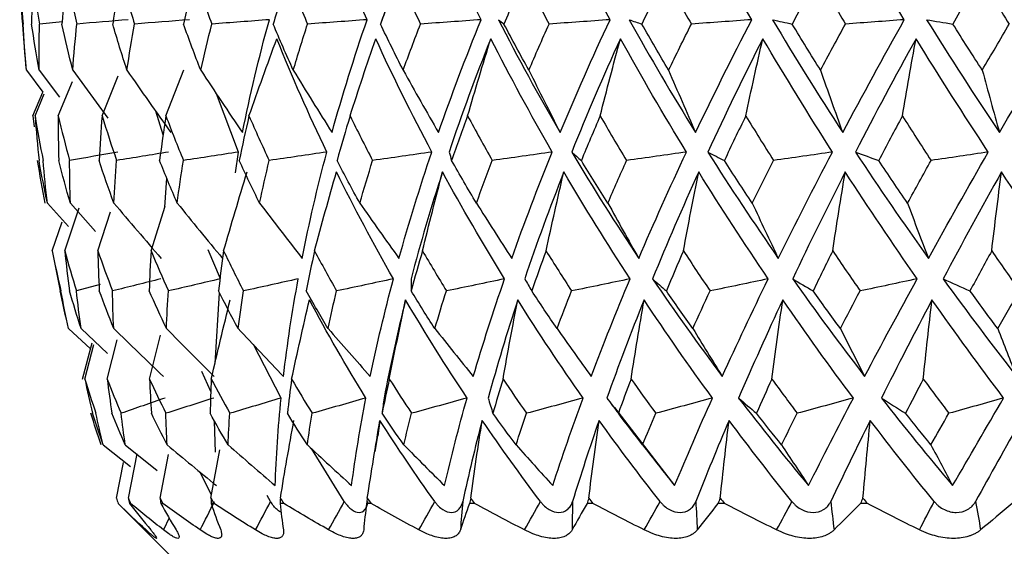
# Paper-space layout 'Notes Area' of a CAD drawing. Header units: millimetres. Extents: x -25 to 96, y -3 to 362.
# Tile 4 of 15: x -22 to -8, y 133 to 141. Entities that reach past the tile are written whole.
import ezdxf

# ---------------------------------------------------------------- set-up
doc = ezdxf.new("R2010")
doc.units = ezdxf.units.MM

psp = doc.layouts.new('Notes Area')

# ---------------------------------------------------------------- linework, layer by layer
at = {"color": 7, "linetype": 'Continuous', "lineweight": 25}
for p, q in [((-16.969, 141.491), (-17.1, 141.126)), ((-21.828, 141.157), (-22.171, 141.126)), ((-22.367, 140.44), (-22.401, 140.847)), ((-22.367, 140.44), (-22.121, 140.115)), ((-22.177, 140.44), (-21.876, 140.038)), ((-21.676, 140.44), (-21.155, 139.729)), ((-20.291, 139.761), (-20.027, 140.447)), ((-21.241, 139.761), (-21.002, 140.354)), ((-21.893, 139.761), (-21.682, 140.271)), ((-22.271, 139.761), (-22.121, 140.115)), ((-22.238, 139.761), (-22.101, 140.088)), ((-19.21, 139.224), (-19.539, 140.09)), ((-22.271, 139.761), (-22.253, 139.598)), ((-20.331, 139.48), (-20.441, 139.831)), ((-19.257, 138.914), (-19.21, 139.224)), ((-20.307, 138.405), (-20.278, 138.838)), ((-22.054, 138.467), (-21.739, 138.116)), ((-21.796, 137.755), (-21.582, 138.396)), ((-21.712, 138.467), (-21.337, 138.042)), ((-20.512, 137.755), (-20.303, 138.418)), ((-21.304, 137.755), (-21.113, 138.337)), ((-21.983, 137.755), (-21.836, 138.189)), ((-19.482, 137.34), (-19.662, 137.773)), ((-21.27, 137.257), (-21.622, 137.161)), ((-19.56, 136.084), (-19.495, 137.133)), ((-21.738, 136.604), (-21.412, 136.299)), ((-21.554, 136.604), (-21.16, 136.233)), ((-20.535, 135.852), (-20.371, 136.504)), ((-21.53, 135.852), (-21.389, 136.389)), ((-21.498, 135.852), (-21.364, 136.365)), ((-21.165, 135.852), (-21.015, 136.433)), ((-18.578, 135.57), (-18.991, 136.365)), ((-19.623, 135.668), (-19.757, 135.964)), ((-13.664, 135.477), (-13.62, 135.418)), ((-13.622, 135.427), (-12.726, 134.269)), ((-19.555, 134.765), (-19.568, 135.228)), ((-17.108, 135.237), (-17.142, 135.008)), ((-17.147, 135.009), (-17.186, 134.773)), ((-21.225, 134.875), (-20.819, 134.554)), ((-20.896, 134.875), (-20.421, 134.494)), ((-20.85, 134.083), (-20.721, 134.742)), ((-20.379, 134.083), (-20.254, 134.733)), ((-19.622, 134.083), (-19.49, 134.799)), ((-17.638, 134.033), (-18.127, 134.819)), ((-21.028, 134.083), (-20.923, 134.612)), ((-19.614, 134.126), (-19.781, 134.467)), ((-21.002, 134.003), (-20.883, 133.885)), ((-21.001, 134.003), (-21.002, 134.003)), ((-20.816, 134.003), (-20.831, 134.003)), ((-20.338, 134.003), (-20.367, 134.003)), ((-19.576, 134.003), (-19.618, 134.003)), ((-18.735, 134.033), (-18.784, 134.12)), ((-18.538, 134.003), (-18.593, 134.003)), ((-17.24, 134.003), (-17.307, 134.003)), ((-15.7, 134.003), (-15.778, 134.003)), ((-13.94, 134.003), (-14.028, 134.003)), ((-11.984, 134.003), (-12.081, 134.003)), ((-9.86, 134.003), (-9.964, 134.003)), ((-20.884, 133.884), (-20.25, 133.25))]:
    psp.add_line(p, q, dxfattribs=at)
at = {"color": 8, "linetype": 'Continuous', "lineweight": 25}
psp.add_line((-20.243, 133.788), (-20.327, 133.61), dxfattribs=at)
at = {"color": 7, "linetype": 'Continuous', "lineweight": 25}
psp.add_arc((6.5, 143.2), 29, 183.5975, 184.6573, dxfattribs=at)
for points in [[(-17.299, 141.19), (-17.557, 141.767), (-17.794, 142.345), (-18.01, 142.924)], [(-15.603, 141.19), (-15.891, 141.767), (-16.16, 142.345), (-16.411, 142.924)], [(-13.687, 141.19), (-14.002, 141.767), (-14.299, 142.345), (-14.581, 142.924)], [(-11.58, 141.19), (-11.916, 141.767), (-12.238, 142.345), (-12.546, 142.924)], [(-9.31, 141.19), (-9.663, 141.767), (-10.004, 142.345), (-10.335, 142.924)], [(-6.909, 141.19), (-7.274, 141.767), (-7.631, 142.345), (-7.979, 142.924)], [(-22.466, 141.829), (-22.453, 141.594), (-22.436, 141.36), (-22.414, 141.126)], [(-22.466, 141.829), (-22.457, 141.594), (-22.443, 141.36), (-22.425, 141.126)], [(-22.275, 141.829), (-22.284, 141.594), (-22.288, 141.36), (-22.288, 141.126)], [(-22.275, 141.829), (-22.245, 141.594), (-22.21, 141.36), (-22.171, 141.126)], [(-21.772, 141.829), (-21.798, 141.594), (-21.82, 141.36), (-21.838, 141.126)], [(-21.772, 141.829), (-21.724, 141.594), (-21.672, 141.36), (-21.616, 141.126)], [(-20.963, 141.829), (-21.007, 141.594), (-21.046, 141.36), (-21.082, 141.126)], [(-20.963, 141.829), (-20.899, 141.594), (-20.831, 141.36), (-20.758, 141.126)], [(-19.86, 141.829), (-19.921, 141.594), (-19.977, 141.36), (-20.029, 141.126)], [(-19.86, 141.829), (-19.78, 141.594), (-19.696, 141.36), (-19.609, 141.126)], [(-18.478, 141.829), (-18.555, 141.594), (-18.627, 141.36), (-18.696, 141.126)], [(-18.478, 141.829), (-18.384, 141.594), (-18.286, 141.36), (-18.185, 141.126)], [(-16.837, 141.829), (-16.928, 141.594), (-17.016, 141.36), (-17.1, 141.126)], [(-16.837, 141.829), (-16.729, 141.594), (-16.618, 141.36), (-16.505, 141.126)], [(-14.959, 141.829), (-15.064, 141.594), (-15.166, 141.36), (-15.264, 141.126)], [(-14.959, 141.829), (-14.84, 141.594), (-14.718, 141.36), (-14.593, 141.126)], [(-12.872, 141.829), (-12.988, 141.594), (-13.102, 141.36), (-13.214, 141.126)], [(-12.872, 141.829), (-12.742, 141.594), (-12.611, 141.36), (-12.477, 141.126)], [(-10.603, 141.829), (-10.731, 141.594), (-10.855, 141.36), (-10.978, 141.126)], [(-10.603, 141.829), (-10.466, 141.594), (-10.326, 141.36), (-10.185, 141.126)], [(-8.186, 141.829), (-8.322, 141.594), (-8.456, 141.36), (-8.588, 141.126)], [(-8.186, 141.829), (-8.042, 141.594), (-7.897, 141.36), (-7.751, 141.126)], [(-20.854, 141.19), (-21.108, 141.169), (-21.362, 141.147), (-21.616, 141.126)], [(-19.943, 141.19), (-20.215, 141.169), (-20.487, 141.147), (-20.758, 141.126)], [(-18.753, 141.19), (-19.039, 141.169), (-19.324, 141.147), (-19.609, 141.126)], [(-19.153, 139.513), (-19.041, 140.069), (-18.908, 140.628), (-18.753, 141.19)], [(-17.299, 141.19), (-17.595, 141.169), (-17.89, 141.147), (-18.185, 141.126)], [(-17.821, 139.513), (-17.667, 140.069), (-17.493, 140.628), (-17.299, 141.19)], [(-15.603, 141.19), (-15.904, 141.169), (-16.204, 141.147), (-16.505, 141.126)], [(-16.238, 139.513), (-16.044, 140.069), (-15.832, 140.628), (-15.603, 141.19)], [(-15.346, 141.19), (-15.058, 140.628), (-14.751, 140.069), (-14.427, 139.513)], [(-15.346, 141.19), (-15.319, 141.169), (-15.292, 141.147), (-15.264, 141.126)], [(-13.687, 141.19), (-13.989, 141.169), (-14.291, 141.147), (-14.593, 141.126)], [(-14.427, 139.513), (-14.196, 140.069), (-13.949, 140.628), (-13.687, 141.19)], [(-13.402, 141.19), (-13.088, 140.628), (-12.759, 140.069), (-12.414, 139.513)], [(-13.402, 141.19), (-13.34, 141.169), (-13.277, 141.147), (-13.214, 141.126)], [(-11.58, 141.19), (-11.879, 141.169), (-12.178, 141.147), (-12.477, 141.126)], [(-12.414, 139.513), (-12.149, 140.069), (-11.871, 140.628), (-11.58, 141.19)], [(-11.27, 141.19), (-10.935, 140.628), (-10.587, 140.069), (-10.226, 139.513)], [(-11.27, 141.19), (-11.173, 141.169), (-11.076, 141.147), (-10.978, 141.126)], [(-10.226, 139.513), (-9.931, 140.069), (-9.625, 140.628), (-9.31, 141.19)], [(-9.31, 141.19), (-9.601, 141.169), (-9.893, 141.147), (-10.185, 141.126)], [(-8.979, 141.19), (-8.629, 140.628), (-8.267, 140.069), (-7.895, 139.513)], [(-8.979, 141.19), (-8.849, 141.169), (-8.719, 141.147), (-8.588, 141.126)], [(-7.895, 139.513), (-7.574, 140.069), (-7.245, 140.628), (-6.909, 141.19)], [(-22.367, 140.44), (-22.387, 140.668), (-22.402, 140.897), (-22.414, 141.126)], [(-22.177, 140.44), (-22.218, 140.668), (-22.255, 140.897), (-22.288, 141.126)], [(-22.177, 140.44), (-22.179, 140.668), (-22.177, 140.897), (-22.171, 141.126)], [(-21.676, 140.44), (-21.734, 140.668), (-21.788, 140.897), (-21.838, 141.126)], [(-21.676, 140.44), (-21.66, 140.668), (-21.64, 140.897), (-21.616, 141.126)], [(-20.871, 140.44), (-20.945, 140.668), (-21.015, 140.897), (-21.082, 141.126)], [(-20.871, 140.44), (-20.837, 140.668), (-20.8, 140.897), (-20.758, 141.126)], [(-19.773, 140.44), (-19.862, 140.668), (-19.948, 140.897), (-20.029, 141.126)], [(-19.773, 140.44), (-19.722, 140.668), (-19.667, 140.897), (-19.609, 141.126)], [(-18.397, 140.44), (-18.5, 140.668), (-18.6, 140.897), (-18.696, 141.126)], [(-18.397, 140.44), (-18.329, 140.668), (-18.259, 140.897), (-18.185, 141.126)], [(-16.763, 140.44), (-16.878, 140.668), (-16.991, 140.897), (-17.1, 141.126)], [(-16.763, 140.44), (-16.68, 140.668), (-16.594, 140.897), (-16.505, 141.126)], [(-14.893, 140.44), (-15.02, 140.668), (-15.143, 140.897), (-15.264, 141.126)], [(-14.893, 140.44), (-14.796, 140.668), (-14.696, 140.897), (-14.593, 141.126)], [(-12.815, 140.44), (-12.95, 140.668), (-13.083, 140.897), (-13.214, 141.126)], [(-12.815, 140.44), (-12.704, 140.668), (-12.592, 140.897), (-12.477, 141.126)], [(-10.557, 140.44), (-10.699, 140.668), (-10.839, 140.897), (-10.978, 141.126)], [(-10.557, 140.44), (-10.435, 140.668), (-10.311, 140.897), (-10.185, 141.126)], [(-8.15, 140.44), (-8.298, 140.668), (-8.444, 140.897), (-8.588, 141.126)], [(-8.15, 140.44), (-8.018, 140.668), (-7.885, 140.897), (-7.751, 141.126)], [(-19.056, 139.761), (-18.921, 140.145), (-18.783, 140.527), (-18.641, 140.908)], [(-17.899, 139.224), (-18.168, 139.783), (-18.415, 140.344), (-18.641, 140.908)], [(-17.553, 139.761), (-17.429, 140.145), (-17.302, 140.527), (-17.171, 140.908)], [(-16.337, 139.224), (-16.635, 139.783), (-16.913, 140.344), (-17.171, 140.908)], [(-15.46, 140.908), (-15.686, 140.344), (-15.892, 139.783), (-16.08, 139.224)], [(-15.804, 139.761), (-15.693, 140.145), (-15.578, 140.527), (-15.46, 140.908)], [(-14.546, 139.224), (-14.868, 139.783), (-15.173, 140.344), (-15.46, 140.908)], [(-13.532, 140.908), (-13.79, 140.344), (-14.031, 139.783), (-14.256, 139.224)], [(-13.833, 139.761), (-13.736, 140.145), (-13.635, 140.527), (-13.532, 140.908)], [(-12.55, 139.224), (-12.893, 139.783), (-13.22, 140.344), (-13.532, 140.908)], [(-11.414, 140.908), (-11.701, 140.344), (-11.974, 139.783), (-12.232, 139.224)], [(-11.668, 139.761), (-11.586, 140.145), (-11.501, 140.527), (-11.414, 140.908)], [(-10.379, 139.224), (-10.736, 139.783), (-11.081, 140.344), (-11.414, 140.908)], [(-9.136, 140.908), (-9.448, 140.344), (-9.748, 139.783), (-10.036, 139.224)], [(-9.339, 139.761), (-9.273, 140.145), (-9.206, 140.527), (-9.136, 140.908)], [(-8.062, 139.224), (-8.429, 139.783), (-8.788, 140.344), (-9.136, 140.908)], [(-20.871, 140.44), (-20.656, 140.128), (-20.438, 139.82), (-20.217, 139.513)], [(-19.773, 140.44), (-19.569, 140.128), (-19.362, 139.82), (-19.153, 139.513)], [(-18.397, 140.44), (-18.207, 140.128), (-18.015, 139.82), (-17.821, 139.513)], [(-16.763, 140.44), (-16.59, 140.128), (-16.415, 139.82), (-16.238, 139.513)], [(-14.893, 140.44), (-14.74, 140.128), (-14.584, 139.82), (-14.427, 139.513)], [(-12.815, 140.44), (-12.683, 140.128), (-12.549, 139.82), (-12.414, 139.513)], [(-10.557, 140.44), (-10.448, 140.128), (-10.338, 139.82), (-10.226, 139.513)], [(-8.15, 140.44), (-8.066, 140.128), (-7.981, 139.82), (-7.895, 139.513)], [(-22.238, 139.761), (-22.202, 139.54), (-22.161, 139.319), (-22.117, 139.099)], [(-22.238, 139.761), (-22.222, 139.54), (-22.202, 139.319), (-22.178, 139.099)], [(-21.893, 139.761), (-21.895, 139.54), (-21.892, 139.319), (-21.885, 139.099)], [(-21.893, 139.761), (-21.84, 139.54), (-21.784, 139.319), (-21.723, 139.099)], [(-21.241, 139.761), (-21.26, 139.54), (-21.274, 139.319), (-21.285, 139.099)], [(-21.241, 139.761), (-21.173, 139.54), (-21.1, 139.319), (-21.024, 139.099)], [(-20.291, 139.761), (-20.326, 139.54), (-20.358, 139.319), (-20.386, 139.099)], [(-20.291, 139.761), (-20.208, 139.54), (-20.121, 139.319), (-20.03, 139.099)], [(-19.056, 139.761), (-19.108, 139.54), (-19.156, 139.319), (-19.201, 139.099)], [(-19.056, 139.761), (-18.959, 139.54), (-18.859, 139.319), (-18.755, 139.099)], [(-17.553, 139.761), (-17.621, 139.54), (-17.685, 139.319), (-17.746, 139.099)], [(-17.553, 139.761), (-17.444, 139.54), (-17.332, 139.319), (-17.217, 139.099)], [(-15.804, 139.761), (-15.886, 139.54), (-15.966, 139.319), (-16.042, 139.099)], [(-15.804, 139.761), (-15.684, 139.54), (-15.562, 139.319), (-15.437, 139.099)], [(-13.833, 139.761), (-13.929, 139.54), (-14.022, 139.319), (-14.113, 139.099)], [(-13.833, 139.761), (-13.705, 139.54), (-13.574, 139.319), (-13.44, 139.099)], [(-11.668, 139.761), (-11.776, 139.54), (-11.882, 139.319), (-11.986, 139.099)], [(-11.668, 139.761), (-11.532, 139.54), (-11.395, 139.319), (-11.255, 139.099)], [(-9.339, 139.761), (-9.458, 139.54), (-9.575, 139.319), (-9.69, 139.099)], [(-9.339, 139.761), (-9.198, 139.54), (-9.056, 139.319), (-8.912, 139.099)], [(-21.008, 139.224), (-21.246, 139.182), (-21.485, 139.14), (-21.723, 139.099)], [(-20.251, 139.224), (-20.509, 139.182), (-20.767, 139.14), (-21.024, 139.099)], [(-19.21, 139.224), (-19.484, 139.182), (-19.757, 139.14), (-20.03, 139.099)], [(-17.899, 139.224), (-18.185, 139.182), (-18.47, 139.14), (-18.755, 139.099)], [(-18.265, 137.645), (-18.162, 138.167), (-18.04, 138.693), (-17.899, 139.224)], [(-16.337, 139.224), (-16.631, 139.182), (-16.924, 139.14), (-17.217, 139.099)], [(-16.825, 137.645), (-16.679, 138.167), (-16.517, 138.693), (-16.337, 139.224)], [(-16.08, 139.224), (-16.068, 139.182), (-16.055, 139.14), (-16.042, 139.099)], [(-14.546, 139.224), (-14.843, 139.182), (-15.14, 139.14), (-15.437, 139.099)], [(-15.148, 137.645), (-14.963, 138.167), (-14.762, 138.693), (-14.546, 139.224)], [(-14.256, 139.224), (-13.939, 138.693), (-13.607, 138.167), (-13.259, 137.645)], [(-14.256, 139.224), (-14.209, 139.182), (-14.161, 139.14), (-14.113, 139.099)], [(-12.55, 139.224), (-12.847, 139.182), (-13.144, 139.14), (-13.44, 139.099)], [(-13.259, 137.645), (-13.036, 138.167), (-12.8, 138.693), (-12.55, 139.224)], [(-12.232, 139.224), (-11.896, 138.693), (-11.547, 138.167), (-11.184, 137.645)], [(-12.232, 139.224), (-12.151, 139.182), (-12.069, 139.14), (-11.986, 139.099)], [(-10.379, 139.224), (-10.671, 139.182), (-10.963, 139.14), (-11.255, 139.099)], [(-11.184, 137.645), (-10.926, 138.167), (-10.658, 138.693), (-10.379, 139.224)], [(-10.036, 139.224), (-9.686, 138.693), (-9.324, 138.167), (-8.952, 137.645)], [(-10.036, 139.224), (-9.922, 139.182), (-9.806, 139.14), (-9.69, 139.099)], [(-8.952, 137.645), (-8.663, 138.167), (-8.366, 138.693), (-8.062, 139.224)], [(-8.062, 139.224), (-8.345, 139.182), (-8.628, 139.14), (-8.912, 139.099)], [(-22.087, 138.467), (-22.128, 138.677), (-22.166, 138.888), (-22.2, 139.099)], [(-22.054, 138.467), (-22.099, 138.677), (-22.141, 138.888), (-22.178, 139.099)], [(-22.054, 138.467), (-22.079, 138.677), (-22.1, 138.888), (-22.117, 139.099)], [(-21.712, 138.467), (-21.774, 138.677), (-21.831, 138.888), (-21.885, 139.099)], [(-21.712, 138.467), (-21.72, 138.677), (-21.723, 138.888), (-21.723, 139.099)], [(-21.066, 138.467), (-21.142, 138.677), (-21.215, 138.888), (-21.285, 139.099)], [(-21.066, 138.467), (-21.055, 138.677), (-21.042, 138.888), (-21.024, 139.099)], [(-20.123, 138.467), (-20.214, 138.677), (-20.302, 138.888), (-20.386, 139.099)], [(-20.123, 138.467), (-20.096, 138.677), (-20.065, 138.888), (-20.03, 139.099)], [(-18.898, 138.467), (-19.002, 138.677), (-19.103, 138.888), (-19.201, 139.099)], [(-18.898, 138.467), (-18.854, 138.677), (-18.806, 138.888), (-18.755, 139.099)], [(-17.408, 138.467), (-17.524, 138.677), (-17.636, 138.888), (-17.746, 139.099)], [(-17.408, 138.467), (-17.347, 138.677), (-17.283, 138.888), (-17.217, 139.099)], [(-15.674, 138.467), (-15.799, 138.677), (-15.922, 138.888), (-16.042, 139.099)], [(-15.674, 138.467), (-15.597, 138.677), (-15.518, 138.888), (-15.437, 139.099)], [(-13.719, 138.467), (-13.853, 138.677), (-13.984, 138.888), (-14.113, 139.099)], [(-13.719, 138.467), (-13.628, 138.677), (-13.535, 138.888), (-13.44, 139.099)], [(-11.572, 138.467), (-11.712, 138.677), (-11.85, 138.888), (-11.986, 139.099)], [(-11.572, 138.467), (-11.468, 138.677), (-11.362, 138.888), (-11.255, 139.099)], [(-9.262, 138.467), (-9.407, 138.677), (-9.549, 138.888), (-9.69, 139.099)], [(-9.262, 138.467), (-9.146, 138.677), (-9.03, 138.888), (-8.912, 139.099)], [(-19.433, 137.755), (-19.32, 138.148), (-19.203, 138.539), (-19.083, 138.928)], [(-18.081, 137.755), (-17.976, 138.148), (-17.867, 138.539), (-17.755, 138.928)], [(-16.908, 137.34), (-17.209, 137.866), (-17.491, 138.395), (-17.755, 138.928)], [(-16.178, 138.928), (-16.351, 138.395), (-16.507, 137.866), (-16.645, 137.34)], [(-16.475, 137.755), (-16.379, 138.148), (-16.28, 138.539), (-16.178, 138.928)], [(-15.255, 137.34), (-15.58, 137.866), (-15.887, 138.395), (-16.178, 138.928)], [(-14.374, 138.928), (-14.583, 138.395), (-14.777, 137.866), (-14.955, 137.34)], [(-14.638, 137.755), (-14.553, 138.148), (-14.465, 138.539), (-14.374, 138.928)], [(-13.388, 137.34), (-13.732, 137.866), (-14.06, 138.395), (-14.374, 138.928)], [(-12.368, 138.928), (-12.61, 138.395), (-12.839, 137.866), (-13.054, 137.34)], [(-12.595, 137.755), (-12.522, 138.148), (-12.446, 138.539), (-12.368, 138.928)], [(-11.334, 137.34), (-11.691, 137.866), (-12.036, 138.395), (-12.368, 138.928)], [(-10.188, 138.928), (-10.46, 138.395), (-10.721, 137.866), (-10.97, 137.34)], [(-10.375, 137.755), (-10.315, 138.148), (-10.253, 138.539), (-10.188, 138.928)], [(-9.12, 137.34), (-9.486, 137.866), (-9.842, 138.395), (-10.188, 138.928)], [(-7.866, 138.928), (-8.164, 138.395), (-8.452, 137.866), (-8.732, 137.34)], [(-8.01, 137.755), (-7.964, 138.148), (-7.915, 138.539), (-7.866, 138.928)], [(-6.778, 137.34), (-7.148, 137.866), (-7.511, 138.395), (-7.866, 138.928)], [(-21.066, 138.467), (-20.833, 138.19), (-20.598, 137.916), (-20.36, 137.645)], [(-20.123, 138.467), (-19.901, 138.19), (-19.676, 137.916), (-19.449, 137.645)], [(-18.898, 138.467), (-18.689, 138.19), (-18.478, 137.916), (-18.265, 137.645)], [(-17.408, 138.467), (-17.216, 138.19), (-17.021, 137.916), (-16.825, 137.645)], [(-15.674, 138.467), (-15.5, 138.19), (-15.325, 137.916), (-15.148, 137.645)], [(-13.719, 138.467), (-13.567, 138.19), (-13.414, 137.916), (-13.259, 137.645)], [(-11.572, 138.467), (-11.444, 138.19), (-11.315, 137.916), (-11.184, 137.645)], [(-9.262, 138.467), (-9.16, 138.19), (-9.056, 137.916), (-8.952, 137.645)], [(-21.983, 137.755), (-21.943, 137.557), (-21.9, 137.358), (-21.854, 137.161)], [(-21.983, 137.755), (-21.946, 137.557), (-21.907, 137.358), (-21.864, 137.161)], [(-21.796, 137.755), (-21.741, 137.557), (-21.683, 137.358), (-21.622, 137.161)], [(-21.796, 137.755), (-21.776, 137.557), (-21.752, 137.358), (-21.725, 137.161)], [(-21.304, 137.755), (-21.234, 137.557), (-21.162, 137.358), (-21.086, 137.161)], [(-21.304, 137.755), (-21.3, 137.557), (-21.292, 137.358), (-21.282, 137.161)], [(-20.512, 137.755), (-20.524, 137.557), (-20.534, 137.358), (-20.54, 137.161)], [(-20.512, 137.755), (-20.429, 137.557), (-20.343, 137.358), (-20.254, 137.161)], [(-19.433, 137.755), (-19.461, 137.557), (-19.487, 137.358), (-19.509, 137.161)], [(-19.433, 137.755), (-19.338, 137.557), (-19.239, 137.358), (-19.138, 137.161)], [(-18.081, 137.755), (-18.125, 137.557), (-18.166, 137.358), (-18.205, 137.161)], [(-18.081, 137.755), (-17.974, 137.557), (-17.865, 137.358), (-17.754, 137.161)], [(-16.475, 137.755), (-16.534, 137.557), (-16.59, 137.358), (-16.645, 137.161)], [(-16.475, 137.755), (-16.359, 137.557), (-16.241, 137.358), (-16.12, 137.161)], [(-14.638, 137.755), (-14.711, 137.557), (-14.782, 137.358), (-14.851, 137.161)], [(-14.638, 137.755), (-14.514, 137.557), (-14.388, 137.358), (-14.259, 137.161)], [(-12.595, 137.755), (-12.681, 137.557), (-12.766, 137.358), (-12.849, 137.161)], [(-12.595, 137.755), (-12.465, 137.557), (-12.333, 137.358), (-12.199, 137.161)], [(-10.375, 137.755), (-10.474, 137.557), (-10.571, 137.358), (-10.666, 137.161)], [(-10.375, 137.755), (-10.241, 137.557), (-10.105, 137.358), (-9.967, 137.161)], [(-8.01, 137.755), (-8.119, 137.557), (-8.227, 137.358), (-8.334, 137.161)], [(-8.01, 137.755), (-7.873, 137.557), (-7.735, 137.358), (-7.596, 137.161)], [(-20.366, 137.34), (-20.607, 137.28), (-20.846, 137.22), (-21.086, 137.161)], [(-19.482, 137.34), (-19.739, 137.28), (-19.997, 137.22), (-20.254, 137.161)], [(-18.323, 137.34), (-18.595, 137.28), (-18.867, 137.22), (-19.138, 137.161)], [(-18.543, 135.891), (-18.487, 136.369), (-18.414, 136.852), (-18.323, 137.34)], [(-16.908, 137.34), (-17.19, 137.28), (-17.472, 137.22), (-17.754, 137.161)], [(-17.252, 135.891), (-17.153, 136.369), (-17.038, 136.852), (-16.908, 137.34)], [(-16.645, 137.34), (-16.646, 137.28), (-16.645, 137.22), (-16.645, 137.161)], [(-15.255, 137.34), (-15.543, 137.28), (-15.831, 137.22), (-16.12, 137.161)], [(-15.72, 135.891), (-15.579, 136.369), (-15.424, 136.852), (-15.255, 137.34)], [(-14.955, 137.34), (-14.921, 137.28), (-14.886, 137.22), (-14.851, 137.161)], [(-13.388, 137.34), (-13.679, 137.28), (-13.969, 137.22), (-14.259, 137.161)], [(-13.967, 135.891), (-13.786, 136.369), (-13.593, 136.852), (-13.388, 137.34)], [(-13.054, 137.34), (-12.721, 136.852), (-12.376, 136.369), (-12.018, 135.891)], [(-13.054, 137.34), (-12.986, 137.28), (-12.918, 137.22), (-12.849, 137.161)], [(-11.334, 137.34), (-11.622, 137.28), (-11.91, 137.22), (-12.199, 137.161)], [(-12.018, 135.891), (-11.8, 136.369), (-11.572, 136.852), (-11.334, 137.34)], [(-10.97, 137.34), (-10.624, 136.852), (-10.268, 136.369), (-9.9, 135.891)], [(-10.97, 137.34), (-10.87, 137.28), (-10.768, 137.22), (-10.666, 137.161)], [(-9.12, 137.34), (-9.402, 137.28), (-9.685, 137.22), (-9.967, 137.161)], [(-9.9, 135.891), (-9.648, 136.369), (-9.388, 136.852), (-9.12, 137.34)], [(-8.732, 137.34), (-8.378, 136.852), (-8.015, 136.369), (-7.643, 135.891)], [(-8.732, 137.34), (-8.6, 137.28), (-8.468, 137.22), (-8.334, 137.161)], [(-21.738, 136.604), (-21.783, 136.789), (-21.825, 136.975), (-21.864, 137.161)], [(-21.738, 136.604), (-21.78, 136.789), (-21.818, 136.975), (-21.854, 137.161)], [(-21.554, 136.604), (-21.614, 136.789), (-21.671, 136.975), (-21.725, 137.161)], [(-21.554, 136.604), (-21.579, 136.789), (-21.602, 136.975), (-21.622, 137.161)], [(-21.067, 136.604), (-21.142, 136.789), (-21.213, 136.975), (-21.282, 137.161)], [(-21.067, 136.604), (-21.076, 136.789), (-21.083, 136.975), (-21.086, 137.161)], [(-20.284, 136.604), (-20.372, 136.789), (-20.457, 136.975), (-20.54, 137.161)], [(-20.284, 136.604), (-20.277, 136.789), (-20.267, 136.975), (-20.254, 137.161)], [(-19.217, 136.604), (-19.317, 136.789), (-19.415, 136.975), (-19.509, 137.161)], [(-19.217, 136.604), (-19.193, 136.789), (-19.167, 136.975), (-19.138, 137.161)], [(-17.88, 136.604), (-17.991, 136.789), (-18.099, 136.975), (-18.205, 137.161)], [(-17.88, 136.604), (-17.84, 136.789), (-17.798, 136.975), (-17.754, 137.161)], [(-16.292, 136.604), (-16.412, 136.789), (-16.53, 136.975), (-16.645, 137.161)], [(-16.292, 136.604), (-16.236, 136.789), (-16.179, 136.975), (-16.12, 137.161)], [(-14.475, 136.604), (-14.602, 136.789), (-14.728, 136.975), (-14.851, 137.161)], [(-14.475, 136.604), (-14.405, 136.789), (-14.333, 136.975), (-14.259, 137.161)], [(-12.455, 136.604), (-12.588, 136.789), (-12.72, 136.975), (-12.849, 137.161)], [(-12.455, 136.604), (-12.371, 136.789), (-12.286, 136.975), (-12.199, 137.161)], [(-10.26, 136.604), (-10.397, 136.789), (-10.533, 136.975), (-10.666, 137.161)], [(-10.26, 136.604), (-10.164, 136.789), (-10.066, 136.975), (-9.967, 137.161)], [(-7.921, 136.604), (-8.06, 136.789), (-8.198, 136.975), (-8.334, 137.161)], [(-7.921, 136.604), (-7.813, 136.789), (-7.705, 136.975), (-7.596, 137.161)], [(-19.616, 135.852), (-19.526, 136.245), (-19.432, 136.636), (-19.335, 137.027)], [(-18.422, 135.852), (-18.337, 136.245), (-18.249, 136.636), (-18.158, 137.027)], [(-17.317, 135.57), (-17.614, 136.05), (-17.894, 136.536), (-18.158, 137.027)], [(-16.726, 137.027), (-16.849, 136.536), (-16.956, 136.05), (-17.047, 135.57)], [(-16.969, 135.852), (-16.891, 136.245), (-16.81, 136.636), (-16.726, 137.027)], [(-15.813, 135.57), (-16.133, 136.05), (-16.437, 136.536), (-16.726, 137.027)], [(-15.059, 137.027), (-15.22, 136.536), (-15.367, 136.05), (-15.499, 135.57)], [(-15.278, 135.852), (-15.208, 136.245), (-15.135, 136.636), (-15.059, 137.027)], [(-14.087, 135.57), (-14.425, 136.05), (-14.749, 136.536), (-15.059, 137.027)], [(-13.181, 137.027), (-13.378, 136.536), (-13.562, 136.05), (-13.733, 135.57)], [(-13.373, 135.852), (-13.312, 136.245), (-13.248, 136.636), (-13.181, 137.027)], [(-12.163, 135.57), (-12.515, 136.05), (-12.854, 136.536), (-13.181, 137.027)], [(-11.118, 137.027), (-11.348, 136.536), (-11.566, 136.05), (-11.774, 135.57)], [(-11.28, 135.852), (-11.228, 136.245), (-11.174, 136.636), (-11.118, 137.027)], [(-10.068, 135.57), (-10.429, 136.05), (-10.778, 136.536), (-11.118, 137.027)], [(-8.899, 137.027), (-9.158, 136.536), (-9.409, 136.05), (-9.65, 135.57)], [(-9.028, 135.852), (-8.987, 136.245), (-8.944, 136.636), (-8.899, 137.027)], [(-7.833, 135.57), (-8.196, 136.05), (-8.552, 136.536), (-8.899, 137.027)], [(-21.067, 136.604), (-20.822, 136.364), (-20.576, 136.127), (-20.328, 135.891)], [(-20.284, 136.604), (-20.049, 136.364), (-19.812, 136.126), (-19.573, 135.891)], [(-19.217, 136.604), (-18.994, 136.364), (-18.769, 136.127), (-18.543, 135.891)], [(-17.88, 136.604), (-17.672, 136.364), (-17.463, 136.126), (-17.252, 135.891)], [(-16.292, 136.604), (-16.103, 136.364), (-15.912, 136.126), (-15.72, 135.891)], [(-14.475, 136.604), (-14.307, 136.364), (-14.138, 136.126), (-13.967, 135.891)], [(-12.455, 136.604), (-12.31, 136.364), (-12.165, 136.126), (-12.018, 135.891)], [(-10.26, 136.604), (-10.141, 136.364), (-10.021, 136.127), (-9.9, 135.891)], [(-7.921, 136.604), (-7.829, 136.364), (-7.736, 136.126), (-7.643, 135.891)], [(-21.498, 135.852), (-21.446, 135.682), (-21.39, 135.513), (-21.332, 135.343)], [(-21.498, 135.852), (-21.462, 135.682), (-21.424, 135.513), (-21.383, 135.343)], [(-21.165, 135.852), (-21.099, 135.682), (-21.031, 135.513), (-20.959, 135.343)], [(-21.165, 135.852), (-21.144, 135.682), (-21.12, 135.513), (-21.094, 135.343)], [(-20.535, 135.852), (-20.456, 135.682), (-20.376, 135.513), (-20.292, 135.343)], [(-20.535, 135.852), (-20.528, 135.682), (-20.519, 135.513), (-20.508, 135.343)], [(-19.616, 135.852), (-19.624, 135.682), (-19.63, 135.513), (-19.634, 135.343)], [(-19.616, 135.852), (-19.527, 135.682), (-19.435, 135.513), (-19.341, 135.343)], [(-18.422, 135.852), (-18.445, 135.682), (-18.466, 135.513), (-18.485, 135.343)], [(-18.422, 135.852), (-18.323, 135.682), (-18.221, 135.513), (-18.117, 135.343)], [(-16.969, 135.852), (-17.007, 135.682), (-17.043, 135.513), (-17.077, 135.343)], [(-16.969, 135.852), (-16.861, 135.682), (-16.752, 135.513), (-16.639, 135.343)], [(-15.278, 135.852), (-15.33, 135.682), (-15.38, 135.513), (-15.428, 135.343)], [(-15.278, 135.852), (-15.164, 135.682), (-15.047, 135.513), (-14.928, 135.343)], [(-13.373, 135.852), (-13.438, 135.682), (-13.501, 135.513), (-13.563, 135.343)], [(-13.373, 135.852), (-13.253, 135.682), (-13.131, 135.513), (-13.007, 135.343)], [(-11.28, 135.852), (-11.357, 135.682), (-11.433, 135.513), (-11.508, 135.343)], [(-11.28, 135.852), (-11.156, 135.682), (-11.031, 135.513), (-10.904, 135.343)], [(-9.028, 135.852), (-9.117, 135.682), (-9.205, 135.513), (-9.291, 135.343)], [(-9.028, 135.852), (-8.903, 135.682), (-8.776, 135.513), (-8.647, 135.343)], [(-20.303, 135.57), (-20.522, 135.494), (-20.741, 135.418), (-20.959, 135.343)], [(-19.578, 135.57), (-19.816, 135.494), (-20.054, 135.418), (-20.292, 135.343)], [(-18.578, 135.57), (-18.832, 135.494), (-19.086, 135.418), (-19.341, 135.343)], [(-18.667, 134.269), (-18.652, 134.697), (-18.622, 135.13), (-18.578, 135.57)], [(-17.317, 135.57), (-17.584, 135.494), (-17.85, 135.418), (-18.117, 135.343)], [(-17.53, 134.269), (-17.473, 134.697), (-17.402, 135.13), (-17.317, 135.57)], [(-17.047, 135.57), (-17.058, 135.494), (-17.067, 135.418), (-17.077, 135.343)], [(-15.813, 135.57), (-16.088, 135.494), (-16.364, 135.418), (-16.639, 135.343)], [(-16.148, 134.269), (-16.049, 134.697), (-15.937, 135.13), (-15.813, 135.57)], [(-15.499, 135.57), (-15.476, 135.494), (-15.452, 135.418), (-15.428, 135.343)], [(-14.087, 135.57), (-14.367, 135.494), (-14.648, 135.418), (-14.928, 135.343)], [(-14.539, 134.269), (-14.399, 134.697), (-14.249, 135.13), (-14.087, 135.57)], [(-13.733, 135.57), (-13.677, 135.494), (-13.621, 135.418), (-13.563, 135.343)], [(-12.163, 135.57), (-12.444, 135.494), (-12.726, 135.418), (-13.007, 135.343)], [(-12.726, 134.269), (-12.548, 134.697), (-12.36, 135.13), (-12.163, 135.57)], [(-11.774, 135.57), (-11.438, 135.13), (-11.091, 134.697), (-10.734, 134.269)], [(-11.774, 135.57), (-11.686, 135.494), (-11.598, 135.418), (-11.508, 135.343)], [(-10.068, 135.57), (-10.347, 135.494), (-10.625, 135.418), (-10.904, 135.343)], [(-10.734, 134.269), (-10.52, 134.697), (-10.298, 135.13), (-10.068, 135.57)], [(-9.65, 135.57), (-9.306, 135.13), (-8.953, 134.697), (-8.592, 134.269)], [(-9.65, 135.57), (-9.531, 135.494), (-9.412, 135.418), (-9.291, 135.343)], [(-7.833, 135.57), (-8.104, 135.494), (-8.375, 135.418), (-8.647, 135.343)], [(-8.592, 134.269), (-8.344, 134.697), (-8.091, 135.13), (-7.833, 135.57)], [(-21.256, 134.875), (-21.308, 135.03), (-21.358, 135.186), (-21.406, 135.343)], [(-21.225, 134.875), (-21.28, 135.03), (-21.332, 135.186), (-21.383, 135.343)], [(-21.225, 134.875), (-21.263, 135.03), (-21.299, 135.186), (-21.332, 135.343)], [(-20.896, 134.875), (-20.964, 135.03), (-21.03, 135.186), (-21.094, 135.343)], [(-20.896, 134.875), (-20.919, 135.03), (-20.94, 135.186), (-20.959, 135.343)], [(-20.273, 134.875), (-20.353, 135.03), (-20.432, 135.186), (-20.508, 135.343)], [(-20.273, 134.875), (-20.282, 135.03), (-20.288, 135.186), (-20.292, 135.343)], [(-19.366, 134.875), (-19.458, 135.03), (-19.547, 135.186), (-19.634, 135.343)], [(-19.366, 134.875), (-19.36, 135.03), (-19.351, 135.186), (-19.341, 135.343)], [(-18.187, 134.875), (-18.289, 135.03), (-18.388, 135.186), (-18.485, 135.343)], [(-18.187, 134.875), (-18.166, 135.03), (-18.142, 135.186), (-18.117, 135.343)], [(-16.753, 134.875), (-16.863, 135.03), (-16.971, 135.186), (-17.077, 135.343)], [(-16.753, 134.875), (-16.717, 135.03), (-16.679, 135.186), (-16.639, 135.343)], [(-15.084, 134.875), (-15.2, 135.03), (-15.315, 135.186), (-15.428, 135.343)], [(-15.084, 134.875), (-15.033, 135.03), (-14.982, 135.186), (-14.928, 135.343)], [(-13.203, 134.875), (-13.324, 135.03), (-13.445, 135.186), (-13.563, 135.343)], [(-13.203, 134.875), (-13.139, 135.03), (-13.074, 135.186), (-13.007, 135.343)], [(-11.136, 134.875), (-11.261, 135.03), (-11.385, 135.186), (-11.508, 135.343)], [(-11.136, 134.875), (-11.06, 135.03), (-10.982, 135.186), (-10.904, 135.343)], [(-8.914, 134.875), (-9.04, 135.03), (-9.166, 135.186), (-9.291, 135.343)], [(-8.914, 134.875), (-8.826, 135.03), (-8.737, 135.186), (-8.647, 135.343)], [(-18.589, 134.083), (-18.525, 134.469), (-18.458, 134.853), (-18.387, 135.237)], [(-17.296, 134.083), (-17.236, 134.469), (-17.174, 134.853), (-17.108, 135.237)], [(-16.294, 134.033), (-16.577, 134.429), (-16.848, 134.831), (-17.108, 135.237)], [(-15.588, 135.237), (-15.695, 134.831), (-15.791, 134.429), (-15.877, 134.033)], [(-15.759, 134.083), (-15.705, 134.469), (-15.648, 134.853), (-15.588, 135.237)], [(-14.722, 134.033), (-15.021, 134.429), (-15.31, 134.831), (-15.588, 135.237)], [(-13.85, 135.237), (-13.991, 134.831), (-14.122, 134.429), (-14.244, 134.033)], [(-14.002, 134.083), (-13.954, 134.469), (-13.903, 134.853), (-13.85, 135.237)], [(-12.942, 134.033), (-13.254, 134.429), (-13.557, 134.831), (-13.85, 135.237)], [(-11.917, 135.237), (-12.09, 134.831), (-12.254, 134.429), (-12.411, 134.033)], [(-12.048, 134.083), (-12.006, 134.469), (-11.963, 134.853), (-11.917, 135.237)], [(-10.981, 134.033), (-11.301, 134.429), (-11.613, 134.831), (-11.917, 135.237)], [(-9.817, 135.237), (-10.019, 134.831), (-10.215, 134.429), (-10.404, 134.033)], [(-9.925, 134.083), (-9.891, 134.469), (-9.855, 134.853), (-9.817, 135.237)], [(-8.866, 134.033), (-9.19, 134.429), (-9.507, 134.831), (-9.817, 135.237)], [(-7.579, 135.237), (-7.808, 134.831), (-8.032, 134.429), (-8.251, 134.033)], [(-20.273, 134.875), (-20.031, 134.671), (-19.786, 134.469), (-19.541, 134.269)], [(-19.366, 134.875), (-19.134, 134.671), (-18.901, 134.469), (-18.667, 134.269)], [(-18.187, 134.875), (-17.97, 134.671), (-17.751, 134.469), (-17.53, 134.269)], [(-16.753, 134.875), (-16.553, 134.671), (-16.351, 134.469), (-16.148, 134.269)], [(-15.084, 134.875), (-14.903, 134.671), (-14.722, 134.469), (-14.539, 134.269)], [(-13.203, 134.875), (-13.045, 134.671), (-12.886, 134.469), (-12.726, 134.269)], [(-11.136, 134.875), (-11.003, 134.671), (-10.869, 134.469), (-10.734, 134.269)], [(-8.914, 134.875), (-8.807, 134.671), (-8.7, 134.469), (-8.592, 134.269)], [(-21.028, 134.083), (-21.019, 134.056), (-21.01, 134.03), (-21.001, 134.003)], [(-21.028, 134.083), (-21.019, 134.056), (-21.011, 134.03), (-21.002, 134.003)], [(-20.587, 133.61), (-20.728, 133.74), (-20.865, 133.871), (-21.001, 134.003)], [(-20.85, 134.083), (-20.838, 134.056), (-20.827, 134.03), (-20.816, 134.003)], [(-20.85, 134.083), (-20.844, 134.056), (-20.837, 134.03), (-20.831, 134.003)], [(-20.831, 134.003), (-20.729, 133.871), (-20.623, 133.74), (-20.515, 133.61)], [(-20.327, 133.61), (-20.493, 133.74), (-20.655, 133.871), (-20.816, 134.003)], [(-20.379, 134.083), (-20.365, 134.056), (-20.352, 134.03), (-20.338, 134.003)], [(-20.379, 134.083), (-20.375, 134.056), (-20.371, 134.03), (-20.367, 134.003)], [(-20.367, 134.003), (-20.294, 133.871), (-20.217, 133.74), (-20.138, 133.61)], [(-19.782, 133.61), (-19.97, 133.74), (-20.155, 133.871), (-20.338, 134.003)], [(-19.782, 133.61), (-19.711, 133.751), (-19.639, 133.892), (-19.568, 134.033)], [(-19.622, 134.083), (-19.606, 134.056), (-19.591, 134.03), (-19.576, 134.003)], [(-19.622, 134.083), (-19.62, 134.056), (-19.619, 134.03), (-19.618, 134.003)], [(-19.618, 134.003), (-19.574, 133.871), (-19.527, 133.74), (-19.477, 133.61)], [(-18.96, 133.61), (-19.167, 133.74), (-19.372, 133.871), (-19.576, 134.003)], [(-18.96, 133.61), (-18.884, 133.751), (-18.81, 133.892), (-18.735, 134.033)], [(-18.589, 134.083), (-18.591, 134.056), (-18.592, 134.03), (-18.593, 134.003)], [(-18.593, 134.003), (-18.58, 133.871), (-18.563, 133.74), (-18.544, 133.61)], [(-18.589, 134.083), (-18.572, 134.056), (-18.555, 134.03), (-18.538, 134.003)], [(-17.871, 133.61), (-18.095, 133.74), (-18.317, 133.871), (-18.538, 134.003)], [(-17.871, 133.61), (-17.793, 133.751), (-17.716, 133.892), (-17.638, 134.033)], [(-17.307, 134.003), (-17.324, 133.871), (-17.339, 133.74), (-17.35, 133.61)], [(-17.296, 134.083), (-17.3, 134.056), (-17.303, 134.03), (-17.307, 134.003)], [(-17.296, 134.083), (-17.277, 134.056), (-17.259, 134.03), (-17.24, 134.003)], [(-16.531, 133.61), (-16.769, 133.74), (-17.005, 133.871), (-17.24, 134.003)], [(-16.531, 133.61), (-16.452, 133.751), (-16.373, 133.892), (-16.294, 134.033)], [(-15.877, 134.033), (-15.889, 133.892), (-15.9, 133.751), (-15.912, 133.61)], [(-15.778, 134.003), (-15.826, 133.871), (-15.87, 133.74), (-15.912, 133.61)], [(-15.759, 134.083), (-15.766, 134.056), (-15.772, 134.03), (-15.778, 134.003)], [(-15.759, 134.083), (-15.74, 134.056), (-15.72, 134.03), (-15.7, 134.003)], [(-14.959, 133.61), (-15.207, 133.74), (-15.455, 133.871), (-15.7, 134.003)], [(-14.959, 133.61), (-14.88, 133.751), (-14.801, 133.892), (-14.722, 134.033)], [(-14.244, 134.033), (-14.246, 133.892), (-14.249, 133.751), (-14.251, 133.61)], [(-14.028, 134.003), (-14.105, 133.871), (-14.18, 133.74), (-14.251, 133.61)], [(-14.002, 134.083), (-14.011, 134.056), (-14.019, 134.03), (-14.028, 134.003)], [(-14.002, 134.083), (-13.981, 134.056), (-13.961, 134.03), (-13.94, 134.003)], [(-13.177, 133.61), (-13.432, 133.74), (-13.687, 133.871), (-13.94, 134.003)], [(-13.177, 133.61), (-13.099, 133.751), (-13.02, 133.892), (-12.942, 134.033)], [(-12.411, 134.033), (-12.404, 133.892), (-12.397, 133.751), (-12.39, 133.61)], [(-12.081, 134.003), (-12.187, 133.871), (-12.29, 133.74), (-12.39, 133.61)], [(-12.048, 134.083), (-12.059, 134.056), (-12.07, 134.03), (-12.081, 134.003)], [(-12.048, 134.083), (-12.027, 134.056), (-12.006, 134.03), (-11.984, 134.003)], [(-11.21, 133.61), (-11.469, 133.74), (-11.727, 133.871), (-11.984, 134.003)], [(-11.21, 133.61), (-11.134, 133.751), (-11.057, 133.892), (-10.981, 134.033)], [(-10.404, 134.033), (-10.388, 133.892), (-10.372, 133.751), (-10.355, 133.61)], [(-9.964, 134.003), (-10.097, 133.871), (-10.227, 133.74), (-10.355, 133.61)], [(-9.925, 134.083), (-9.938, 134.056), (-9.951, 134.03), (-9.964, 134.003)], [(-9.925, 134.083), (-9.903, 134.056), (-9.882, 134.03), (-9.86, 134.003)], [(-9.086, 133.61), (-9.344, 133.74), (-9.602, 133.871), (-9.86, 134.003)], [(-9.086, 133.61), (-9.013, 133.751), (-8.939, 133.892), (-8.866, 134.033)], [(-8.251, 134.033), (-8.226, 133.892), (-8.201, 133.751), (-8.175, 133.61)], [(-7.707, 134.003), (-7.865, 133.871), (-8.021, 133.74), (-8.175, 133.61)]]:
    psp.add_open_spline(points, degree=3, dxfattribs=at)
for points, knots in [([(-18.578, 133.877), (-18.582, 133.878), (-18.601, 133.881), (-18.639, 133.91), (-18.688, 133.96), (-18.719, 134.008), (-18.735, 134.033)], [0, 0, 0, 0, 0.0953156, 0.3964226, 0.6997469, 1, 1, 1, 1]), ([(-17.638, 134.033), (-17.629, 134.019), (-17.612, 133.994), (-17.575, 133.951), (-17.51, 133.892), (-17.415, 133.855), (-17.339, 133.892), (-17.306, 133.952), (-17.293, 133.994), (-17.289, 134.019), (-17.287, 134.033)], [0, 0, 0, 0, 0.068735, 0.126229, 0.251156, 0.500283, 0.7491, 0.874618, 0.931709, 1, 1, 1, 1]), ([(-16.294, 134.033), (-16.284, 134.019), (-16.266, 133.994), (-16.225, 133.951), (-16.152, 133.892), (-16.042, 133.855), (-15.949, 133.892), (-15.906, 133.952), (-15.887, 133.994), (-15.88, 134.019), (-15.877, 134.033)], [0, 0, 0, 0, 0.0687351, 0.1262294, 0.2511556, 0.5002833, 0.7491005, 0.8746175, 0.9317086, 1, 1, 1, 1]), ([(-14.722, 134.033), (-14.711, 134.019), (-14.691, 133.994), (-14.648, 133.951), (-14.567, 133.892), (-14.443, 133.855), (-14.335, 133.892), (-14.282, 133.952), (-14.257, 133.994), (-14.249, 134.019), (-14.244, 134.033)], [0, 0, 0, 0, 0.068735, 0.126229, 0.251156, 0.500283, 0.7491, 0.874618, 0.931709, 1, 1, 1, 1]), ([(-12.942, 134.033), (-12.931, 134.019), (-12.91, 133.994), (-12.864, 133.951), (-12.778, 133.892), (-12.642, 133.855), (-12.52, 133.892), (-12.457, 133.952), (-12.428, 133.994), (-12.417, 134.019), (-12.411, 134.033)], [0, 0, 0, 0, 0.068735, 0.126229, 0.251156, 0.500283, 0.7491, 0.874618, 0.931709, 1, 1, 1, 1]), ([(-10.981, 134.033), (-10.969, 134.019), (-10.948, 133.994), (-10.9, 133.951), (-10.809, 133.892), (-10.663, 133.855), (-10.529, 133.892), (-10.458, 133.952), (-10.424, 133.994), (-10.411, 134.019), (-10.404, 134.033)], [0, 0, 0, 0, 0.068735, 0.126229, 0.251156, 0.500283, 0.7491, 0.874618, 0.931709, 1, 1, 1, 1]), ([(-8.866, 134.033), (-8.854, 134.019), (-8.832, 133.994), (-8.783, 133.951), (-8.689, 133.892), (-8.535, 133.855), (-8.39, 133.892), (-8.312, 133.952), (-8.274, 133.994), (-8.259, 134.019), (-8.251, 134.033)], [0, 0, 0, 0, 0.068735, 0.126229, 0.251156, 0.500283, 0.7491, 0.874618, 0.931709, 1, 1, 1, 1]), ([(-20.515, 133.61), (-20.506, 133.599), (-20.489, 133.578), (-20.469, 133.553), (-20.454, 133.533), (-20.439, 133.51), (-20.427, 133.49), (-20.429, 133.481), (-20.446, 133.49), (-20.478, 133.514), (-20.524, 133.553), (-20.565, 133.59), (-20.587, 133.61)], [0, 0, 0, 0, 0.069164, 0.135573, 0.196509, 0.250205, 0.377022, 0.499747, 0.622613, 0.749559, 0.864328, 1, 1, 1, 1]), ([(-20.138, 133.61), (-20.131, 133.599), (-20.119, 133.578), (-20.107, 133.553), (-20.099, 133.533), (-20.093, 133.51), (-20.094, 133.49), (-20.112, 133.481), (-20.145, 133.49), (-20.192, 133.514), (-20.251, 133.553), (-20.301, 133.59), (-20.327, 133.61)], [0, 0, 0, 0, 0.069164, 0.135573, 0.196509, 0.250205, 0.377022, 0.499747, 0.622613, 0.749559, 0.864328, 1, 1, 1, 1]), ([(-19.477, 133.61), (-19.474, 133.599), (-19.466, 133.578), (-19.462, 133.553), (-19.462, 133.533), (-19.466, 133.51), (-19.48, 133.49), (-19.513, 133.481), (-19.561, 133.49), (-19.622, 133.514), (-19.695, 133.553), (-19.752, 133.59), (-19.782, 133.61)], [0, 0, 0, 0, 0.069164, 0.135573, 0.196509, 0.250205, 0.377022, 0.499747, 0.622613, 0.749559, 0.864328, 1, 1, 1, 1]), ([(-18.544, 133.61), (-18.543, 133.599), (-18.54, 133.578), (-18.544, 133.553), (-18.551, 133.533), (-18.565, 133.51), (-18.592, 133.49), (-18.64, 133.481), (-18.703, 133.49), (-18.777, 133.514), (-18.862, 133.553), (-18.925, 133.59), (-18.96, 133.61)], [0, 0, 0, 0, 0.069164, 0.135573, 0.196509, 0.250205, 0.377022, 0.499747, 0.622613, 0.749559, 0.864328, 1, 1, 1, 1]), ([(-17.35, 133.61), (-17.351, 133.599), (-17.354, 133.578), (-17.366, 133.553), (-17.38, 133.533), (-17.404, 133.51), (-17.442, 133.49), (-17.505, 133.481), (-17.582, 133.49), (-17.668, 133.514), (-17.764, 133.553), (-17.833, 133.59), (-17.871, 133.61)], [0, 0, 0, 0, 0.069164, 0.135573, 0.196509, 0.250205, 0.377022, 0.499747, 0.622613, 0.749559, 0.864328, 1, 1, 1, 1]), ([(-15.912, 133.61), (-15.916, 133.599), (-15.925, 133.578), (-15.944, 133.553), (-15.965, 133.533), (-15.998, 133.51), (-16.048, 133.49), (-16.125, 133.481), (-16.214, 133.49), (-16.311, 133.514), (-16.417, 133.553), (-16.491, 133.59), (-16.531, 133.61)], [0, 0, 0, 0, 0.069164, 0.135573, 0.196509, 0.250205, 0.377022, 0.499747, 0.622613, 0.749559, 0.864328, 1, 1, 1, 1]), ([(-14.251, 133.61), (-14.258, 133.599), (-14.271, 133.578), (-14.298, 133.553), (-14.326, 133.533), (-14.368, 133.51), (-14.429, 133.49), (-14.518, 133.481), (-14.618, 133.49), (-14.725, 133.514), (-14.839, 133.553), (-14.917, 133.59), (-14.959, 133.61)], [0, 0, 0, 0, 0.069164, 0.135573, 0.196509, 0.250205, 0.377022, 0.499747, 0.622613, 0.749559, 0.864328, 1, 1, 1, 1]), ([(-12.39, 133.61), (-12.4, 133.599), (-12.418, 133.578), (-12.451, 133.553), (-12.485, 133.533), (-12.536, 133.51), (-12.607, 133.49), (-12.707, 133.481), (-12.818, 133.49), (-12.932, 133.514), (-13.053, 133.553), (-13.134, 133.59), (-13.177, 133.61)], [0, 0, 0, 0, 0.069164, 0.135573, 0.196509, 0.250205, 0.377022, 0.499747, 0.622613, 0.749559, 0.864328, 1, 1, 1, 1]), ([(-10.355, 133.61), (-10.367, 133.599), (-10.39, 133.578), (-10.43, 133.553), (-10.47, 133.533), (-10.528, 133.51), (-10.608, 133.49), (-10.718, 133.481), (-10.837, 133.49), (-10.958, 133.514), (-11.084, 133.553), (-11.166, 133.59), (-11.21, 133.61)], [0, 0, 0, 0, 0.069164, 0.135573, 0.196509, 0.250205, 0.377022, 0.499747, 0.622613, 0.749559, 0.864328, 1, 1, 1, 1]), ([(-8.175, 133.61), (-8.189, 133.599), (-8.216, 133.578), (-8.262, 133.553), (-8.307, 133.533), (-8.372, 133.51), (-8.46, 133.49), (-8.579, 133.481), (-8.704, 133.49), (-8.83, 133.514), (-8.959, 133.553), (-9.042, 133.59), (-9.086, 133.61)], [0, 0, 0, 0, 0.069164, 0.135573, 0.196509, 0.250205, 0.377022, 0.499747, 0.622613, 0.749559, 0.864328, 1, 1, 1, 1])]:
    psp.add_open_spline(points, degree=3, knots=knots, dxfattribs=at)

doc.saveas('drawing.dxf')
